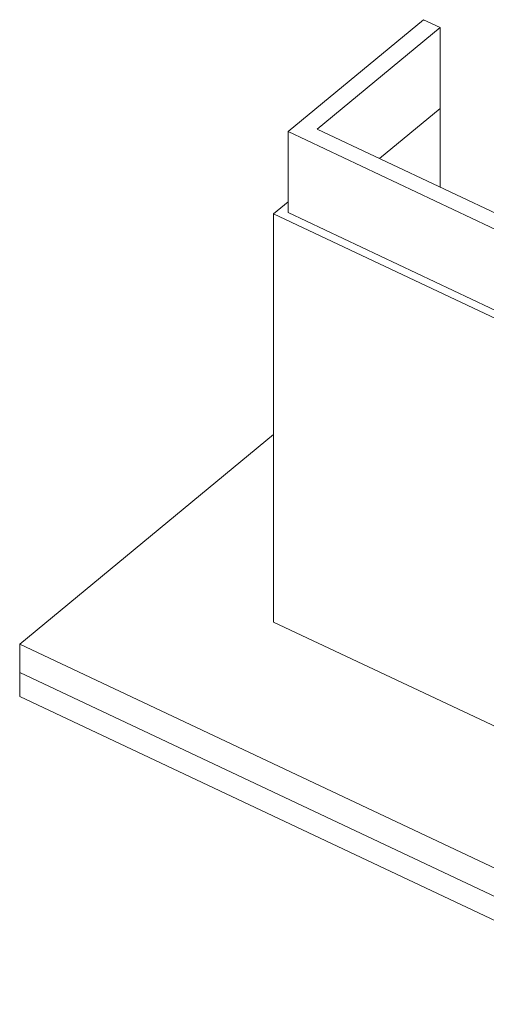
# Model space of a CAD drawing. Header units: millimetres. Extents: x 8507 to 240958, y -8745 to 78383.
# Tile 64 of 71: x 211913 to 216420, y -8745 to 759. Entities that reach past the tile are written whole.
import ezdxf

# ---------------------------------------------------------------- set-up
doc = ezdxf.new("R2010")
doc.units = ezdxf.units.MM
doc.layers.add('A-WALL', color=113, linetype='Continuous', lineweight=9)
doc.layers.add('S-FNDN', color=32, linetype='Continuous', lineweight=9)

msp = doc.modelspace()

# ---------------------------------------------------------------- linework, layer by layer
at = {"layer": 'A-WALL', "lineweight": 18}
for p, q in [((214504.87, -321.19), (215814.58, 759.22)), ((215974.13, 684.02), (214785.02, -296.9)), ((215814.58, 759.22), (215974.13, 684.02)), ((215974.13, -857.4), (215974.13, 684.02)), ((215974.13, -97.75), (215388.11, -581.17)), ((214504.87, -1102.96), (214504.87, -321.19)), ((217855.35, -1900.46), (214504.87, -321.19)), ((214785.02, -296.9), (217816.41, -1725.77)), ((214504.87, -999.55), (214364.8, -1115.1)), ((217635.51, -2656.77), (214364.8, -1115.1)), ((214364.8, -1115.1), (214364.8, -5055.23)), ((214504.87, -1102.96), (217855.35, -2682.23)), ((214364.8, -5055.23), (217874.82, -6709.7)), ((211913.5, -5774.21), (211913.5, -5541.34)), ((211913.5, -5774.21), (218215.59, -8744.74))]:
    msp.add_line(p, q, dxfattribs=at)
at = {"layer": 'S-FNDN', "lineweight": 18}
for p, q in [((214364.8, -3245.58), (211913.5, -5267.72)), ((211913.5, -5267.72), (211913.5, -5541.34)), ((211913.5, -5267.72), (218215.59, -8238.25)), ((211913.5, -5541.34), (218215.59, -8511.87))]:
    msp.add_line(p, q, dxfattribs=at)

doc.saveas('drawing.dxf')
